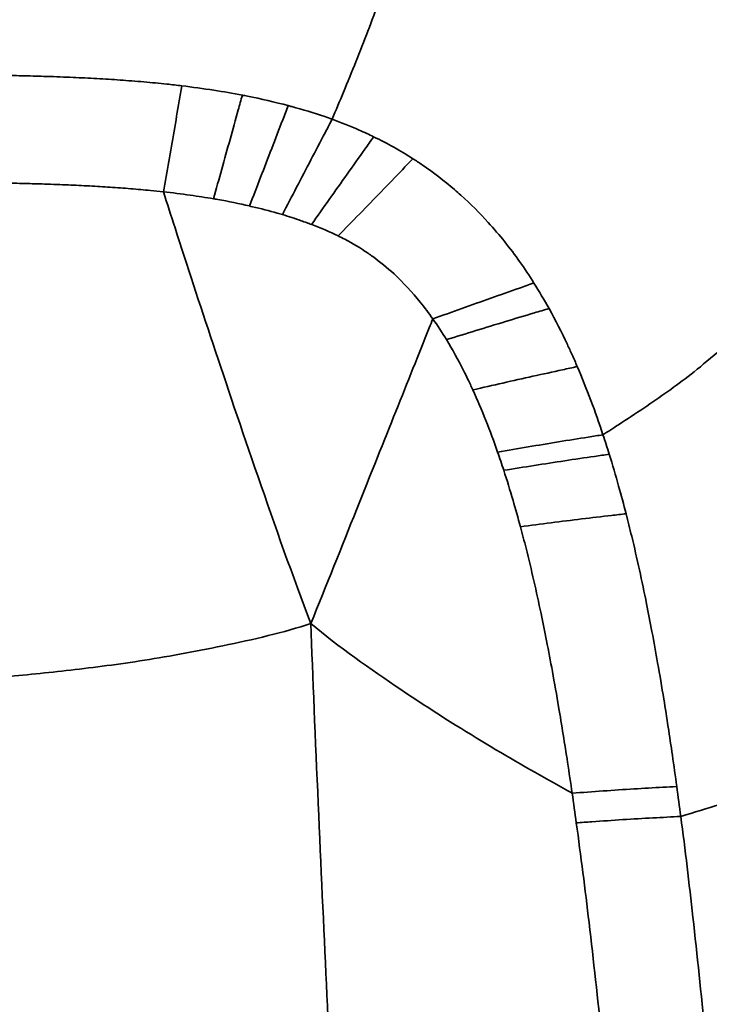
# Model space of a CAD drawing. Header units: millimetres. Extents: x -578 to 1907, y 2499 to 4482.
# Tile 37 of 41: x 369 to 484, y 3952 to 4116. Entities that reach past the tile are written whole.
import ezdxf

# ---------------------------------------------------------------- set-up
doc = ezdxf.new("R2010")
doc.units = ezdxf.units.MM
doc.layers.add('Visible (ANSI)', color=7, linetype='Continuous', lineweight=50)
doc.layers.add('Visible Narrow (ANSI)', color=7, linetype='Continuous', lineweight=35)

msp = doc.modelspace()

# ---------------------------------------------------------------- linework, layer by layer
at = {"layer": 'Visible (ANSI)'}
msp.add_open_spline([(254.365, 4482.423), (287.713, 4482.411), (321.096, 4481.742), (390.47, 4476.928), (426.786, 4474.33), (488.827, 4461.484), (515.05, 4453.283), (556.826, 4434.704), (573.231, 4425.808), (604.385, 4405.939), (619.245, 4394.959), (648.027, 4370.609), (661.938, 4357.082), (687.623, 4328.238), (699.461, 4312.841), (720.258, 4280.951), (729.344, 4264.41), (744.404, 4230.807), (750.455, 4213.686), (760.52, 4178.491), (764.521, 4160.334), (771.468, 4120.549), (774.109, 4098.82), (778.207, 4051.054), (779.326, 4024.954), (780.451, 3966.192), (780.273, 3933.506), (779.701, 3864.986), (778.966, 3829.131), (777.074, 3793.337)], degree=3, knots=[0, 0, 0, 0, 10.0042759, 10.0042759, 20.8622271, 20.8622271, 29.0112855, 29.0112855, 34.5786618, 34.5786618, 40.0965336, 40.0965336, 45.8887927, 45.8887927, 51.6832079, 51.6832079, 57.3103194, 57.3103194, 62.7301988, 62.7301988, 68.2921776, 68.2921776, 74.8463059, 74.8463059, 82.6746119, 82.6746119, 92.4781812, 92.4781812, 103.2313133, 103.2313133, 103.2313133, 103.2313133], dxfattribs=at)
at = {"layer": 'Visible Narrow (ANSI)'}
for centre, major_axis, ratio, start_param, end_param in [((381.102, 3978.573), (30.382, 124.282), 0.9998744, 6.2563468, 6.2612801), ((424.555, 4087.753), (22.857, -11.284), 0.3919024, 1.2960991, 1.593709)]:
    msp.add_ellipse(centre, major_axis=major_axis, ratio=ratio, start_param=start_param, end_param=end_param, dxfattribs=at)
for points, knots in [([(254.365, 4482.39), (265.201, 4482.386), (281.487, 4482.303), (303.318, 4481.881), (319.747, 4481.354), (336.197, 4480.576), (352.594, 4479.551), (368.883, 4478.343), (379.675, 4477.471), (385.108, 4477.025), (385.155, 4477.021), (392.554, 4476.413), (407.461, 4475.147), (426.317, 4472.988), (441.454, 4470.761), (452.811, 4468.814), (464.153, 4466.568), (479.227, 4463.151), (497.932, 4458.053), (520.003, 4450.552), (541.579, 4441.649), (555.552, 4434.8), (562.471, 4431.13), (562.523, 4431.103), (572.553, 4425.777), (591.948, 4414.303), (619.414, 4394.782), (645.196, 4373.123), (669.16, 4349.432), (691.117, 4323.784), (710.82, 4296.266), (727.991, 4266.995), (737.556, 4246.422), (741.843, 4235.862), (741.864, 4235.809), (746.598, 4224.13), (754.687, 4200.543), (762.18, 4170.657), (766.935, 4146.634), (769.944, 4128.584), (772.458, 4110.519), (775.216, 4086.433), (777.672, 4056.357), (779.358, 4020.369), (780.08, 3984.511), (780.129, 3960.716), (780.122, 3948.865), (780.122, 3948.861), (780.119, 3942.401), (780.097, 3929.49), (780.007, 3910.109), (779.845, 3890.711), (779.591, 3871.291), (779.217, 3851.841), (778.688, 3832.355), (777.968, 3812.841), (777.345, 3799.835), (777.002, 3793.342)], [0, 0, 0, 0, 0.032288, 0.048432, 0.064576, 0.0807201, 0.0968641, 0.1130081, 0.1291521, 0.1291521, 0.1292939, 0.1292939, 0.151329, 0.173364, 0.1843815, 0.195399, 0.2064166, 0.2174341, 0.2394691, 0.2615042, 0.2835392, 0.3055742, 0.3055742, 0.3057421, 0.3057421, 0.3377675, 0.3697929, 0.4018183, 0.4338436, 0.465869, 0.4978944, 0.5299198, 0.5619452, 0.5619452, 0.5621068, 0.5621068, 0.5975376, 0.6329684, 0.6506838, 0.6683992, 0.6861145, 0.7038299, 0.7392607, 0.7746915, 0.8101223, 0.8455531, 0.8455531, 0.8455675, 0.8455675, 0.8648715, 0.8841756, 0.9034797, 0.9227837, 0.9420878, 0.9613919, 0.9806959, 1, 1, 1, 1]), ([(521.682, 4372.286), (516.48, 4362.085), (511.388, 4350.767), (504.909, 4334.2), (497.46, 4315.153), (488.179, 4289.167), (481.049, 4269.213), (473.92, 4249.258), (468.942, 4235.335), (461.592, 4214.035), (454.241, 4192.735), (444.517, 4164.059), (438.481, 4146.232), (432.445, 4128.405), (430.097, 4121.426), (427.492, 4114.589), (426.19, 4111.17), (424.823, 4107.787), (423.424, 4104.421), (422.796, 4102.909), (422.162, 4101.402), (421.524, 4099.896)], [0, 0, 0, 0, 0.1554673, 0.1554673, 0.1554673, 0.3342226, 0.3342226, 0.3342226, 0.5129779, 0.5129779, 0.5129779, 0.6917331, 0.6917331, 0.6917331, 0.8704884, 0.8704884, 0.8704884, 0.9598661, 0.9598661, 0.9598661, 1, 1, 1, 1]), ([(672.098, 4223.807), (660.642, 4216.595), (635.403, 4199.773), (585.42, 4152.582), (555.941, 4127.378), (491.49, 4065.52), (480.476, 4056.38), (471.34, 4050.277), (467.582, 4047.867), (466.709, 4047.311)], [-5.8529511, -5.8529511, -5.8529511, -5.8529511, -5, -4, -3, -2, -1, -0.5, -0.3499476, -0.3499476, -0.3499476, -0.3499476]), ([(396.473, 4105.461), (395.622, 4105.563), (393.516, 4105.802), (390.755, 4106.068), (388.108, 4106.287), (385.544, 4106.477), (382.292, 4106.68), (378.871, 4106.846), (376.876, 4106.924), (375.401, 4106.978), (373.448, 4107.044), (370.289, 4107.129), (367.399, 4107.187), (364.519, 4107.235), (361.319, 4107.278), (358.796, 4107.306), (357.274, 4107.322), (357.167, 4107.323), (357.114, 4107.324), (355.891, 4107.337), (353.352, 4107.363), (348.692, 4107.41), (344.084, 4107.453), (340.356, 4107.486), (336.25, 4107.52), (330.729, 4107.561), (325.448, 4107.597), (322.095, 4107.617), (319.091, 4107.634), (316.238, 4107.65), (311.917, 4107.671), (306.838, 4107.694), (301.094, 4107.716), (296.015, 4107.732), (292.345, 4107.742), (289.038, 4107.751), (285.199, 4107.759), (279.562, 4107.77), (272.79, 4107.78), (264.956, 4107.786), (258.638, 4107.789), (255.594, 4107.789), (254.365, 4107.789)], [0, 0, 0, 0, 0.0169711, 0.0427838, 0.056404, 0.0700243, 0.0966841, 0.1237136, 0.1385913, 0.1385913, 0.1549022, 0.1805513, 0.2062008, 0.2134813, 0.2387839, 0.2725814, 0.2738026, 0.2738026, 0.2750321, 0.2750321, 0.3016408, 0.3307002, 0.3614269, 0.3921537, 0.4258813, 0.4596088, 0.4896047, 0.5196005, 0.5362965, 0.5725241, 0.598986, 0.6254478, 0.6590359, 0.692624, 0.7262121, 0.7598002, 0.8018455, 0.8279567, 0.8733025, 0.9130509, 0.9576046, 1, 1, 1, 1]), ([(393.377, 4087.798), (393.673, 4089.483), (394.264, 4092.853), (395.152, 4097.912), (395.887, 4102.107), (396.326, 4104.621), (396.473, 4105.461)], [0, 0, 0, 0, 0.2857143, 0.5714286, 0.8571429, 1, 1, 1, 1]), ([(406.551, 4103.907), (404.966, 4104.211), (401.577, 4104.793), (398.266, 4105.244), (396.473, 4105.461)], [0, 0, 0, 0, 0.4682859, 1, 1, 1, 1]), ([(406.551, 4103.907), (406.323, 4103.087), (405.639, 4100.629), (404.498, 4096.527), (403.119, 4091.58), (402.201, 4088.284), (401.742, 4086.636)], [-1, -1, -1, -1, -0.8571429, -0.5714286, -0.2857143, 0, 0, 0, 0]), ([(414.199, 4102.16), (411.941, 4102.765), (409.682, 4103.286), (407.129, 4103.795), (406.84, 4103.852), (406.551, 4103.907)], [83.12642317, 83.12642317, 83.12642317, 83.12642317, 83.75214103, 83.75214103, 83.83219508, 83.83219508, 83.83219508, 83.83219508]), ([(414.199, 4102.16), (413.893, 4101.365), (412.976, 4098.986), (411.445, 4095.015), (409.597, 4090.224), (408.365, 4087.032), (407.75, 4085.437)], [-1, -1, -1, -1, -0.8571429, -0.5714286, -0.2857143, 0, 0, 0, 0]), ([(413.233, 4084.009), (414.024, 4085.525), (415.607, 4088.558), (417.982, 4093.111), (419.951, 4096.882), (421.13, 4099.141), (421.524, 4099.896)], [0, 0, 0, 0, 0.2857143, 0.5714286, 0.8571429, 1, 1, 1, 1]), ([(428.452, 4096.967), (428.058, 4097.157), (427.683, 4097.335), (427.295, 4097.514), (426.872, 4097.71), (426.447, 4097.902), (426.021, 4098.09), (424.542, 4098.742), (423.048, 4099.344), (421.524, 4099.896)], [81.80835592, 81.80835592, 81.80835592, 81.80835592, 81.9172705, 81.9172705, 81.9172705, 82.03615039, 82.03615039, 82.03615039, 82.44783515, 82.44783515, 82.44783515, 82.44783515]), ([(428.452, 4096.967), (427.96, 4096.273), (426.486, 4094.197), (424.025, 4090.729), (421.056, 4086.539), (419.078, 4083.748), (418.089, 4082.353)], [-1, -1, -1, -1, -0.8571429, -0.5714286, -0.2857143, 0, 0, 0, 0]), ([(435.011, 4093.314), (434.419, 4092.704), (432.648, 4090.877), (429.69, 4087.825), (426.12, 4084.133), (423.742, 4081.673), (422.553, 4080.444)], [-1, -1, -1, -1, -0.8571429, -0.5714286, -0.2857143, 0, 0, 0, 0]), ([(443.006, 4087.231), (442.658, 4087.544), (440.646, 4089.312), (438.461, 4090.994), (436.053, 4092.637), (435.535, 4092.98), (435.011, 4093.314)], [0, 0, 0, 0, 0.1439671, 0.8181624, 0.8181624, 1, 1, 1, 1]), ([(254.365, 4089.861), (255.598, 4089.861), (258.655, 4089.86), (264.999, 4089.858), (272.871, 4089.851), (279.68, 4089.842), (285.354, 4089.832), (289.221, 4089.823), (292.553, 4089.815), (296.253, 4089.805), (301.378, 4089.789), (307.183, 4089.768), (312.325, 4089.746), (316.706, 4089.726), (319.602, 4089.712), (322.656, 4089.695), (326.066, 4089.677), (331.449, 4089.644), (337.083, 4089.607), (341.265, 4089.576), (345.047, 4089.545), (349.683, 4089.503), (354.282, 4089.453), (356.742, 4089.422), (357.92, 4089.406), (357.972, 4089.406), (358.075, 4089.404), (359.544, 4089.385), (361.947, 4089.353), (364.944, 4089.303), (367.616, 4089.251), (370.276, 4089.191), (373.151, 4089.109), (374.916, 4089.048), (376.243, 4088.999), (378.035, 4088.928), (381.081, 4088.783), (383.944, 4088.612), (386.185, 4088.456), (388.484, 4088.278), (390.86, 4088.065), (392.655, 4087.878), (393.377, 4087.798)], [0, 0, 0, 0, 0.0423954, 0.0869491, 0.1266975, 0.1720433, 0.1981545, 0.2401998, 0.2737879, 0.307376, 0.3409641, 0.3745522, 0.401014, 0.4274759, 0.4637035, 0.4803995, 0.5103953, 0.5403912, 0.5741187, 0.6078463, 0.6385731, 0.6692998, 0.6983592, 0.7249679, 0.7249679, 0.7261974, 0.7261974, 0.7274186, 0.7612161, 0.7865187, 0.7937992, 0.8194487, 0.8450978, 0.8614087, 0.8614087, 0.8762864, 0.9033159, 0.9299757, 0.943596, 0.9572162, 0.9830289, 1, 1, 1, 1]), ([(393.377, 4087.798), (394.898, 4087.63), (396.369, 4087.447), (397.858, 4087.238), (399.168, 4087.055), (400.461, 4086.855), (401.742, 4086.636)], [-84.77669471, -84.77669471, -84.77669471, -84.77669471, -84.27449094, -84.27449094, -84.27449094, -83.83219508, -83.83219508, -83.83219508, -83.83219508]), ([(393.377, 4087.798), (394.02, 4085.806), (396.679, 4077.579), (399.426, 4069.158), (403.891, 4055.712), (408.898, 4040.962), (414.987, 4023.608), (417.989, 4015.861)], [0.08486684, 0.08486684, 0.08486684, 0.08486684, 0.125, 0.25, 0.25, 0.375, 0.5, 0.5, 0.5, 0.5]), ([(401.742, 4086.636), (401.974, 4086.597), (402.206, 4086.557), (402.437, 4086.516), (404.244, 4086.197), (406.017, 4085.838), (407.75, 4085.437)], [-83.83219508, -83.83219508, -83.83219508, -83.83219508, -83.75214103, -83.75214103, -83.75214103, -83.12642317, -83.12642317, -83.12642317, -83.12642317]), ([(455.186, 4072.602), (454.43, 4073.799), (452.133, 4077.238), (449.484, 4080.579), (446.144, 4084.255), (444.633, 4085.768), (443.006, 4087.231)], [0, 0, 0, 0, 0.2336361, 0.6774034, 0.6774034, 1, 1, 1, 1]), ([(408.232, 4085.322), (409.636, 4084.985), (411.015, 4084.637), (412.364, 4084.259), (412.655, 4084.177), (412.945, 4084.094), (413.233, 4084.009)], [-83.06814349, -83.06814349, -83.06814349, -83.06814349, -82.55807943, -82.55807943, -82.55807943, -82.44783515, -82.44783515, -82.44783515, -82.44783515]), ([(413.233, 4084.009), (414.309, 4083.693), (415.654, 4083.252), (417.255, 4082.671), (417.82, 4082.457), (418.089, 4082.353)], [-82.44783515, -82.44783515, -82.44783515, -82.44783515, -82.03615039, -81.9172705, -81.80835592, -81.80835592, -81.80835592, -81.80835592]), ([(418.089, 4082.353), (418.114, 4082.343), (418.138, 4082.334), (418.163, 4082.325), (419.652, 4081.763), (421.118, 4081.146), (422.553, 4080.444)], [-81.80835592, -81.80835592, -81.80835592, -81.80835592, -81.79839061, -81.79839061, -81.79839061, -81.19919635, -81.19919635, -81.19919635, -81.19919635]), ([(423.634, 4079.894), (424.963, 4079.194), (426.26, 4078.419), (427.512, 4077.562), (427.779, 4077.379), (428.045, 4077.193), (428.308, 4077.002)], [-81.04781874, -81.04781874, -81.04781874, -81.04781874, -80.48656353, -80.48656353, -80.48656353, -80.3667136, -80.3667136, -80.3667136, -80.3667136]), ([(428.308, 4077.002), (429.536, 4076.115), (430.719, 4075.147), (431.85, 4074.104), (433.408, 4072.668), (434.868, 4071.092), (436.238, 4069.397), (436.96, 4068.504), (437.655, 4067.58), (438.327, 4066.627)], [-80.3667136, -80.3667136, -80.3667136, -80.3667136, -79.8076606, -79.8076606, -79.8076606, -79.0386216, -79.0386216, -79.0386216, -78.6337353, -78.6337353, -78.6337353, -78.6337353]), ([(438.327, 4066.627), (439.939, 4067.203), (443.165, 4068.356), (448.01, 4070.083), (452.003, 4071.487), (454.388, 4072.322), (455.186, 4072.602)], [0, 0, 0, 0, 0.2857143, 0.5714286, 0.8571429, 1, 1, 1, 1]), ([(457.703, 4068.351), (456.894, 4068.108), (454.478, 4067.386), (450.43, 4066.171), (445.509, 4064.667), (442.233, 4063.662), (440.596, 4063.159)], [-1, -1, -1, -1, -0.8571429, -0.5714286, -0.2857143, 0, 0, 0, 0]), ([(462.419, 4058.673), (462.135, 4059.334), (461.846, 4059.994), (461.293, 4061.22), (461.032, 4061.788), (459.816, 4064.373), (458.801, 4066.373), (457.703, 4068.351)], [0, 0, 0, 0, 0.2019584, 0.2019584, 0.3767786, 0.3767786, 1, 1, 1, 1]), ([(438.327, 4066.627), (438.127, 4066.127), (436.146, 4061.18), (434.112, 4056.096), (430.192, 4046.307), (425.816, 4035.367), (420.531, 4022.124), (417.989, 4015.861)], [0.11091183, 0.11091183, 0.11091183, 0.11091183, 0.125, 0.25, 0.25, 0.375, 0.5, 0.5, 0.5, 0.5]), ([(440.596, 4063.159), (441.599, 4061.513), (442.542, 4059.802), (443.433, 4058.04), (443.683, 4057.546), (443.929, 4057.048), (444.171, 4056.547), (444.451, 4055.967), (444.725, 4055.382), (444.995, 4054.793)], [-78.1585061, -78.1585061, -78.1585061, -78.1585061, -77.5015617, -77.5015617, -77.5015617, -77.3172818, -77.3172818, -77.3172818, -77.1043952, -77.1043952, -77.1043952, -77.1043952]), ([(462.419, 4058.673), (461.598, 4058.494), (460.781, 4058.318), (459.963, 4058.14), (458.326, 4057.784), (456.68, 4057.424), (455.02, 4057.056), (453.36, 4056.687), (451.685, 4056.31), (450.011, 4055.931), (448.338, 4055.553), (446.666, 4055.173), (444.995, 4054.793)], [0, 0, 0, 0, 0.1428571, 0.1428571, 0.1428571, 0.4285714, 0.4285714, 0.4285714, 0.7142862, 0.7142862, 0.7142862, 1, 1, 1, 1]), ([(449.135, 4044.415), (450.826, 4044.704), (454.209, 4045.281), (459.298, 4046.135), (463.432, 4046.795), (465.886, 4047.18), (466.709, 4047.311)], [0, 0, 0, 0, 0.2857143, 0.5714286, 0.8571429, 1, 1, 1, 1]), ([(467.75, 4044.069), (466.928, 4043.949), (464.477, 4043.595), (460.341, 4042.987), (455.242, 4042.193), (451.851, 4041.655), (450.156, 4041.385)], [0, 0, 0, 0, 0.1428571, 0.4285714, 0.7142857, 1, 1, 1, 1]), ([(470.558, 4034.144), (470.161, 4035.684), (469.273, 4038.991), (468.299, 4042.303), (467.75, 4044.069)], [74.5314423, 74.5314423, 74.5314423, 74.5314423, 75.0109571, 75.5620322, 75.5620322, 75.5620322, 75.5620322]), ([(450.156, 4041.385), (450.696, 4039.728), (451.658, 4036.603), (452.541, 4033.453), (452.938, 4031.98)], [-75.5620322, -75.5620322, -75.5620322, -75.5620322, -75.0109571, -74.5314423, -74.5314423, -74.5314423, -74.5314423]), ([(470.558, 4034.144), (469.74, 4034.05), (467.304, 4033.774), (463.177, 4033.293), (458.049, 4032.646), (454.64, 4032.202), (452.938, 4031.98)], [-1, -1, -1, -1, -0.8571429, -0.5714286, -0.2857143, 0, 0, 0, 0]), ([(473.976, 4019.145), (473.976, 4019.145), (473.976, 4019.145), (473.976, 4019.145), (473.217, 4022.909), (472.397, 4026.661), (471.493, 4030.403)], [0, 0, 0, 0, 0.0000038, 0.0000038, 0.0000038, 1, 1, 1, 1]), ([(479.021, 3988.684), (478.782, 3990.425), (478.095, 3995.291), (477.352, 4000.146), (476.52, 4005.272), (476.181, 4007.283), (475.523, 4011.033), (474.926, 4014.322), (474.287, 4017.603), (473.976, 4019.145)], [0, 0, 0, 0, 0.1705105, 0.47697, 0.47697, 0.6750612, 0.6750612, 0.8470703, 1, 1, 1, 1]), ([(456.378, 4017.498), (456.693, 4015.996), (456.999, 4014.49), (457.296, 4012.979), (457.631, 4011.28), (457.954, 4009.575), (458.267, 4007.866), (458.628, 4005.897), (458.976, 4003.923), (459.312, 4001.943), (459.832, 3998.881), (460.326, 3995.807), (460.796, 3992.723), (461.058, 3991.008), (461.313, 3989.289), (461.562, 3987.568)], [-72.9814555, -72.9814555, -72.9814555, -72.9814555, -72.5052251, -72.5052251, -72.5052251, -71.9695834, -71.9695834, -71.9695834, -71.352721, -71.352721, -71.352721, -70.3983965, -70.3983965, -70.3983965, -69.8674214, -69.8674214, -69.8674214, -69.8674214]), ([(254.365, 4003.923), (313.602, 4003.923), (338.991, 4004.208), (377.058, 4007.934), (385.164, 4008.965), (393.69, 4010.263), (402.928, 4011.943), (413.592, 4014.386), (417.989, 4015.861)], [-1.5, -1.5, -1.5, -1.5, -0.5, -0.375, -0.25, -0.25, -0.125, 0, 0, 0, 0]), ([(483.365, 3615.86), (473.341, 3617.743), (453.094, 3621.713), (436.806, 3631.434), (426.678, 3829.254), (421.925, 3927.043), (421.017, 3946.098), (420.12, 3965.367), (419.209, 3985.461), (418.273, 4007.202), (417.989, 4015.861)], [-3.4653688, -3.4653688, -3.4653688, -3.4653688, -2.5, -1.5, -0.5, -0.375, -0.25, -0.25, -0.125, 0, 0, 0, 0]), ([(417.989, 4015.861), (422.562, 4011.985), (433.328, 4004.476), (442.798, 3998.451), (451.621, 3993.169), (456.369, 3990.461), (461.065, 3987.844), (461.562, 3987.568)], [-0.5, -0.5, -0.5, -0.5, -0.375, -0.25, -0.25, -0.125, -0.11020017, -0.11020017, -0.11020017, -0.11020017]), ([(517.519, 3998.171), (504.584, 3991.258), (495.044, 3988.419), (484.089, 3985.052), (479.69, 3983.694)], [-2, -2, -2, -2, -1, -0.3480875, -0.3480875, -0.3480875, -0.3480875]), ([(461.562, 3987.568), (463.282, 3987.697), (466.729, 3987.953), (471.92, 3988.305), (475.933, 3988.527), (478.241, 3988.644), (479.021, 3988.684)], [0, 0, 0, 0, 0.2857143, 0.5714286, 0.8571429, 1, 1, 1, 1]), ([(479.69, 3983.694), (478.139, 3983.618), (475.088, 3983.475), (470.046, 3983.178), (465.696, 3982.878), (463.119, 3982.694), (462.258, 3982.632)], [0, 0, 0, 0, 0.2857143, 0.5714286, 0.8571429, 1, 1, 1, 1]), ([(462.258, 3982.632), (463.017, 3977.113), (464.522, 3965.219), (465.978, 3951.919), (466.765, 3944.173), (467.733, 3934.536), (469.328, 3917.341), (470.75, 3900.082), (471.478, 3890.88), (471.5, 3890.598), (472.292, 3880.554), (473.878, 3859.476), (476.643, 3821.082), (479.32, 3784.025), (482.128, 3748.411), (484.13, 3725.328), (486.032, 3705.957), (487.394, 3693.459), (488.594, 3683.597), (489.277, 3678.486), (489.677, 3675.634), (489.765, 3675.023), (489.853, 3674.415)], [0, 0, 0, 0, 0.0545898, 0.1171723, 0.1302739, 0.1302739, 0.2112867, 0.2978563, 0.2978563, 0.3005893, 0.3005893, 0.3952967, 0.5046456, 0.6716749, 0.7529497, 0.8485078, 0.8952879, 0.942068, 0.971034, 0.9937724, 0.9937724, 1, 1, 1, 1]), ([(505.747, 3680.328), (505.665, 3680.868), (505.584, 3681.41), (505.212, 3683.944), (504.57, 3688.55), (503.427, 3697.643), (502.121, 3709.429), (500.294, 3727.995), (498.376, 3750.454), (495.705, 3785.426), (493.185, 3822.108), (490.602, 3860.285), (489.127, 3881.313), (488.39, 3891.348), (488.369, 3891.63), (487.691, 3900.827), (486.367, 3918.087), (484.875, 3935.318), (483.966, 3944.987), (483.225, 3952.762), (481.851, 3966.129), (480.417, 3978.119), (479.69, 3983.694)], [0, 0, 0, 0, 0.0062276, 0.0062276, 0.028966, 0.057932, 0.1047121, 0.1514922, 0.2470503, 0.3283251, 0.4953544, 0.6047033, 0.6994107, 0.6994107, 0.7021437, 0.7021437, 0.7887133, 0.8697261, 0.8697261, 0.8828277, 0.9454102, 1, 1, 1, 1])]:
    msp.add_open_spline(points, degree=3, knots=knots, dxfattribs=at)
for points in [[(420.302, 4100.325), (418.425, 4100.965), (416.591, 4101.508), (414.808, 4101.995)], [(421.524, 4099.896), (421.115, 4100.043), (420.708, 4100.186), (420.302, 4100.325)], [(407.75, 4085.437), (407.911, 4085.398), (408.072, 4085.36), (408.232, 4085.322)], [(422.553, 4080.444), (422.916, 4080.266), (423.276, 4080.082), (423.634, 4079.894)], [(457.703, 4068.351), (456.909, 4069.78), (456.072, 4071.198), (455.186, 4072.602)], [(438.327, 4066.627), (439.116, 4065.508), (439.871, 4064.35), (440.596, 4063.159)], [(466.709, 4047.311), (465.435, 4051.145), (464.018, 4054.94), (462.419, 4058.673)], [(444.995, 4054.793), (446.518, 4051.46), (447.89, 4047.985), (449.135, 4044.415)], [(467.75, 4044.069), (467.413, 4045.153), (467.066, 4046.234), (466.709, 4047.311)], [(449.135, 4044.415), (449.485, 4043.413), (449.825, 4042.402), (450.156, 4041.385)], [(471.493, 4030.403), (471.191, 4031.651), (470.88, 4032.898), (470.558, 4034.144)], [(452.938, 4031.98), (453.259, 4030.789), (453.57, 4029.593), (453.872, 4028.394)], [(453.872, 4028.394), (454.779, 4024.797), (455.607, 4021.162), (456.378, 4017.498)], [(461.562, 3987.568), (461.8, 3985.925), (462.031, 3984.28), (462.258, 3982.632)], [(479.69, 3983.694), (479.472, 3985.358), (479.25, 3987.022), (479.021, 3988.684)]]:
    msp.add_open_spline(points, degree=3, dxfattribs=at)

doc.saveas('drawing.dxf')
